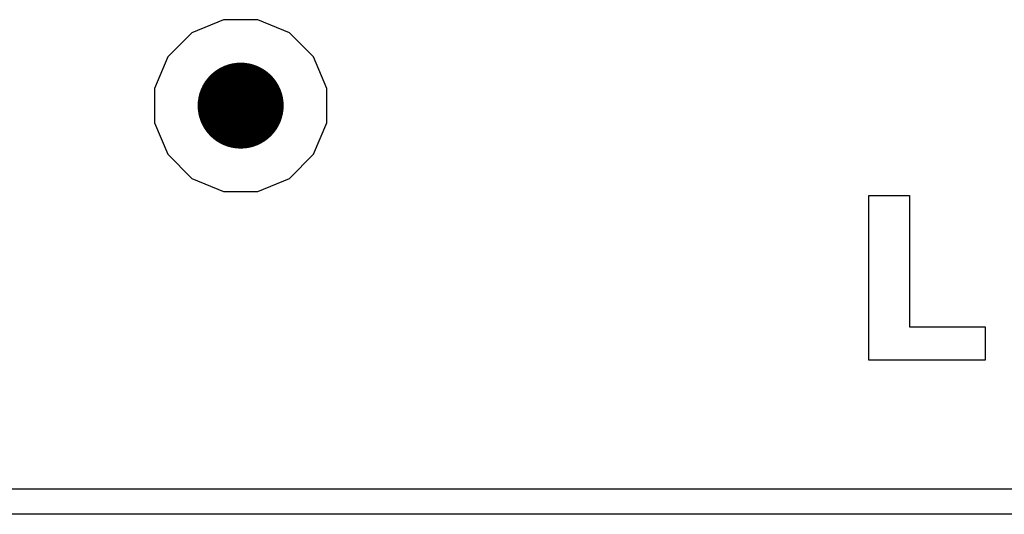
# Model space of a CAD drawing. Header units: millimetres. Extents: x -0.08 to 3.17, y -0.08 to 4.88.
# Tile 57 of 256: x 1.06 to 1.33, y 0.75 to 0.89. Entities that reach past the tile are written whole.
import ezdxf

# ---------------------------------------------------------------- set-up
doc = ezdxf.new("R2010")
doc.units = ezdxf.units.MM
doc.header["$MEASUREMENT"] = 0
for name, color, linetype in [('BottomLayer', 5, 'Continuous'), ('MidLayer1', 16, 'Continuous'), ('MidLayer2', 76, 'Continuous'), ('MultiLayer', 9, 'Continuous'), ('TopLayer', 1, 'Continuous'), ('TopOverlay', 2, 'Continuous'), ('ViaHoleLayer', 16, 'Continuous')]:
    doc.layers.add(name, color=color, linetype=linetype)

msp = doc.modelspace()

# ---------------------------------------------------------------- linework, layer by layer
at = {"layer": 'BottomLayer', "const_width": 0.01181}
msp.add_lwpolyline([(1.116, 0.86614, 1), (1.12782, 0.86614, 1)], format="xyb", close=True, dxfattribs=at)
at = {"layer": 'MidLayer1', "const_width": 0.01181}
msp.add_lwpolyline([(1.116, 0.86614, 1), (1.12782, 0.86614, 1)], format="xyb", close=True, dxfattribs=at)
at = {"layer": 'MidLayer2'}
for p, q in [((1.11721, 0.88976), (1.10853, 0.88617)), ((1.12661, 0.88976), (1.11721, 0.88976)), ((1.13529, 0.88617), (1.12661, 0.88976)), ((1.10853, 0.88617), (1.10188, 0.87952)), ((1.14194, 0.87952), (1.13529, 0.88617)), ((1.10188, 0.87952), (1.09829, 0.87084)), ((1.14553, 0.87084), (1.14194, 0.87952)), ((1.09829, 0.87084), (1.09829, 0.86144)), ((1.14553, 0.86144), (1.14553, 0.87084)), ((1.09829, 0.86144), (1.10188, 0.85276)), ((1.14194, 0.85276), (1.14553, 0.86144)), ((1.10188, 0.85276), (1.10853, 0.84612)), ((1.13529, 0.84612), (1.14194, 0.85276)), ((1.10853, 0.84612), (1.11721, 0.84252)), ((1.12661, 0.84252), (1.13529, 0.84612)), ((1.11721, 0.84252), (1.12661, 0.84252))]:
    msp.add_line(p, q, dxfattribs=at)
at = {"layer": 'MidLayer2', "const_width": 0.01181}
msp.add_lwpolyline([(1.116, 0.86614, 1), (1.12782, 0.86614, 1)], format="xyb", close=True, dxfattribs=at)
at = {"layer": 'MultiLayer', "const_width": 0.01181}
msp.add_lwpolyline([(1.116, 0.86614, 1), (1.12782, 0.86614, 1)], format="xyb", close=True, dxfattribs=at)
at = {"layer": 'TopLayer', "const_width": 0.01181}
msp.add_lwpolyline([(1.116, 0.86614, 1), (1.12782, 0.86614, 1)], format="xyb", close=True, dxfattribs=at)
at = {"layer": 'TopOverlay'}
for p, q in [((1.29437, 0.7962), (1.29437, 0.84145)), ((1.29437, 0.84145), (1.30555, 0.84145)), ((1.30555, 0.84145), (1.30555, 0.80531)), ((1.30555, 0.80531), (1.32635, 0.80531)), ((1.32635, 0.80531), (1.32635, 0.80479)), ((1.32635, 0.80479), (1.32635, 0.80453)), ((1.32635, 0.80453), (1.32635, 0.7962)), ((1.32635, 0.7962), (1.29437, 0.7962)), ((0.91211, 0.76084), (2.15146, 0.76084)), ((2.15796, 0.75382), (0.90561, 0.75382))]:
    msp.add_line(p, q, dxfattribs=at)
at = {"layer": 'ViaHoleLayer', "const_width": 0.00591}
msp.add_lwpolyline([(1.11896, 0.86614, 1), (1.12486, 0.86614, 1)], format="xyb", close=True, dxfattribs=at)

doc.saveas('drawing.dxf')
